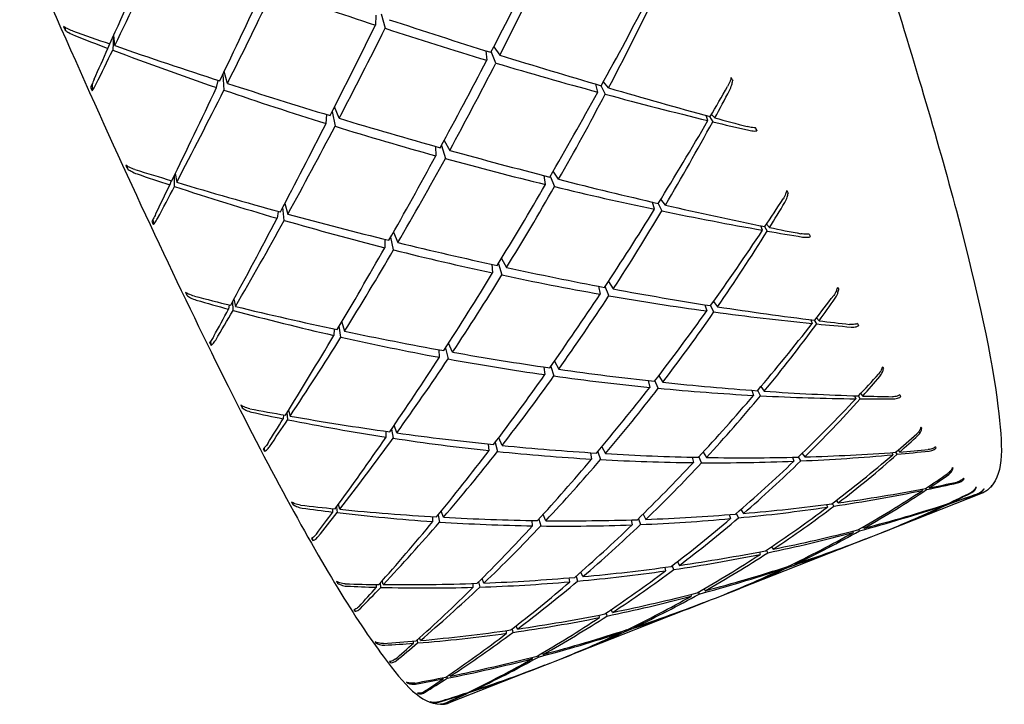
# Model space of a CAD drawing. Header units: inches. Extents: x 24 to 1128, y -94 to 748.
# Tile 93 of 256: x 381.553 to 382.482, y 190.605 to 191.251. Entities that reach past the tile are written whole.
import ezdxf

# ---------------------------------------------------------------- set-up
doc = ezdxf.new("R2010")
doc.units = ezdxf.units.IN
doc.header["$LTSCALE"] = 32
doc.header["$MEASUREMENT"] = 0
doc.layers.add('Visible (ANSI)', color=7, linetype='Continuous', lineweight=30)

msp = doc.modelspace()

# ---------------------------------------------------------------- linework, layer by layer
at = {"layer": 'Visible (ANSI)'}
for p, q in [((381.88927, 191.2549), (381.88887, 191.24554)), ((381.89419, 191.25631), (381.89794, 191.24256)), ((381.59587, 191.24359), (381.59619, 191.24082)), ((381.64191, 191.23557), (381.64106, 191.22199)), ((381.6431, 191.22622), (381.64213, 191.23609)), ((381.63661, 191.22367), (381.63828, 191.22789)), ((381.99296, 191.22143), (381.9939, 191.21241)), ((382.00248, 191.20984), (381.9982, 191.22064)), ((382.00058, 191.22523), (382.00628, 191.21727)), ((381.74505, 191.19917), (381.74603, 191.18424)), ((381.74924, 191.19063), (381.74629, 191.20178)), ((381.62155, 191.1899), (381.62174, 191.18354)), ((381.73908, 191.18663), (381.7407, 191.1934)), ((382.09862, 191.18237), (382.09681, 191.18987)), ((382.10878, 191.18636), (382.10395, 191.19207)), ((382.10156, 191.18848), (382.10567, 191.18045)), ((381.84815, 191.16426), (381.85077, 191.15018)), ((381.85469, 191.15766), (381.85024, 191.16839)), ((382.20904, 191.1581), (382.20592, 191.16134)), ((381.84232, 191.15279), (381.84313, 191.16116)), ((382.20255, 191.15554), (382.2008, 191.16035)), ((382.20393, 191.15949), (382.20706, 191.15445)), ((382.24748, 191.14873), (382.24877, 191.14593)), ((381.95379, 191.13689), (381.95899, 191.12746)), ((381.94557, 191.13121), (381.94588, 191.1223)), ((381.95116, 191.13204), (381.95483, 191.11983)), ((381.6545, 191.11275), (381.65491, 191.11015)), ((381.70014, 191.10552), (381.70146, 191.0974)), ((382.0617, 191.10015), (382.05655, 191.10777)), ((381.69608, 191.09902), (381.69497, 191.09485)), ((381.69936, 191.0934), (381.6993, 191.10379)), ((382.04932, 191.09528), (382.04801, 191.10364)), ((382.05378, 191.10297), (382.05776, 191.09323)), ((382.1522, 191.07186), (382.15037, 191.07862)), ((382.16237, 191.07585), (382.15805, 191.08131)), ((381.797, 191.06992), (381.79609, 191.0634)), ((381.80295, 191.0614), (381.80152, 191.07375)), ((381.80333, 191.07721), (381.80625, 191.06739)), ((382.15553, 191.07742), (382.15912, 191.07041)), ((381.67893, 191.06224), (381.67941, 191.05742)), ((381.90599, 191.05026), (381.91011, 191.04054)), ((382.25408, 191.05212), (382.25248, 191.05632)), ((382.25587, 191.05563), (382.2585, 191.05134)), ((382.26057, 191.05467), (382.25781, 191.05774)), ((381.89791, 191.04354), (381.89773, 191.03567)), ((381.90605, 191.03357), (381.90339, 191.04565)), ((382.0079, 191.02559), (382.01258, 191.01695)), ((381.99875, 191.01996), (381.99947, 191.01179)), ((382.00483, 191.02055), (382.00825, 191.00991)), ((382.10867, 191.0037), (382.11322, 190.99673)), ((382.0994, 190.99932), (382.10085, 190.99186)), ((382.10911, 190.99041), (382.10553, 190.99893)), ((381.71044, 190.99309), (381.71089, 190.99073)), ((381.7547, 190.97655), (381.75424, 190.98484)), ((381.75546, 190.98711), (381.75688, 190.98028)), ((382.20785, 190.98492), (382.21161, 190.97996)), ((381.75108, 190.98169), (381.75039, 190.97772)), ((382.19972, 190.98182), (382.20145, 190.97596)), ((382.20821, 190.97503), (382.2051, 190.98106)), ((382.29945, 190.96769), (382.30084, 190.96416)), ((382.30514, 190.96374), (382.30299, 190.96725)), ((382.30496, 190.96947), (382.30733, 190.96672)), ((381.8501, 190.95895), (381.84968, 190.95288)), ((381.8564, 190.95136), (381.85484, 190.9616)), ((381.85709, 190.96541), (381.85984, 190.95688)), ((381.73336, 190.94726), (381.73392, 190.94346)), ((381.94926, 190.93225), (381.94904, 190.93937)), ((381.95489, 190.94093), (381.9574, 190.93075)), ((381.96164, 190.93711), (381.95793, 190.94566)), ((382.04779, 190.92309), (382.04871, 190.9159)), ((382.05423, 190.92369), (382.05729, 190.91469)), ((382.05773, 190.92866), (382.06182, 190.92105)), ((382.15608, 190.91486), (382.15998, 190.90877)), ((382.14618, 190.91028), (382.14761, 190.9039)), ((382.15565, 190.90312), (382.15256, 190.91029)), ((382.24399, 190.90116), (382.24551, 190.89632)), ((382.25252, 190.90458), (382.25568, 190.90032)), ((382.25208, 190.89597), (382.24947, 190.90097)), ((382.34089, 190.89597), (382.34202, 190.89318)), ((382.34619, 190.89315), (382.34453, 190.89586)), ((382.34657, 190.89805), (382.34851, 190.89574)), ((381.76273, 190.88666), (381.76318, 190.8846)), ((381.80704, 190.88255), (381.8084, 190.87685)), ((381.80231, 190.87793), (381.80191, 190.8743)), ((381.80614, 190.87345), (381.80551, 190.88009)), ((381.90397, 190.86433), (381.90549, 190.85599)), ((381.90909, 190.86099), (381.90662, 190.8682)), ((381.89892, 190.85699), (381.89902, 190.8624)), ((382.00839, 190.84916), (382.00519, 190.85639)), ((381.7838, 190.84659), (381.78434, 190.84359)), ((381.99602, 190.84429), (381.99558, 190.85046)), ((382.00171, 190.85178), (382.00394, 190.84346)), ((382.10245, 190.84778), (382.10589, 190.84141)), ((382.09182, 190.84229), (382.09278, 190.83626)), ((382.09852, 190.84308), (382.10111, 190.83578)), ((382.18753, 190.83806), (382.18879, 190.83292)), ((382.19659, 190.83286), (382.19406, 190.83857)), ((382.19798, 190.84279), (382.20116, 190.83779)), ((382.28241, 190.83801), (382.28364, 190.8343)), ((382.29, 190.83457), (382.28794, 190.83843)), ((382.29132, 190.84169), (382.29381, 190.8383)), ((382.37608, 190.8424), (382.37693, 190.84039)), ((382.38096, 190.84076), (382.37971, 190.84277)), ((382.38196, 190.8447), (382.38342, 190.84294)), ((382.40883, 190.80749), (382.40805, 190.80872)), ((382.41053, 190.81035), (382.41145, 190.80924)), ((382.4613, 190.80418), (382.37113, 190.76872)), ((382.40444, 190.80789), (382.40496, 190.80669)), ((381.81046, 190.79529), (381.81087, 190.79357)), ((381.85214, 190.79107), (381.85278, 190.78585)), ((381.85516, 190.7889), (381.85393, 190.79353)), ((382.31431, 190.79347), (382.31518, 190.79096)), ((382.3213, 190.79187), (382.31988, 190.7945)), ((382.3236, 190.79734), (382.32534, 190.79496)), ((382.42547, 190.79305), (382.42564, 190.79266)), ((382.42935, 190.79389), (382.42909, 190.79429)), ((382.43181, 190.79559), (382.43213, 190.79521)), ((381.84867, 190.78634), (381.84886, 190.78953)), ((381.94299, 190.77735), (381.94289, 190.78194)), ((381.94802, 190.78348), (381.94936, 190.77692)), ((381.95315, 190.78135), (381.95105, 190.7872)), ((382.04958, 190.77818), (382.04696, 190.78396)), ((382.14131, 190.78436), (382.14402, 190.77939)), ((382.2227, 190.7839), (382.2237, 190.78013)), ((382.23123, 190.78083), (382.22934, 190.78498)), ((382.23369, 190.78874), (382.23607, 190.785)), ((382.0372, 190.77331), (382.03668, 190.77835)), ((382.04304, 190.77966), (382.04488, 190.7732)), ((382.13004, 190.77893), (382.13091, 190.77424)), ((382.13693, 190.78007), (382.13896, 190.77455)), ((382.34883, 190.77228), (382.34975, 190.77104)), ((381.82933, 190.76182), (381.82982, 190.75952)), ((382.33913, 190.76831), (382.33959, 190.76704)), ((382.34546, 190.76862), (382.34473, 190.76994)), ((382.36661, 190.76696), (382.36661, 190.76695)), ((382.35085, 190.76074), (382.22149, 190.70987)), ((382.2626, 190.75363), (382.2641, 190.75129)), ((382.25108, 190.74874), (382.25173, 190.74643)), ((382.25897, 190.74792), (382.2578, 190.75043)), ((382.16179, 190.73412), (382.16244, 190.7309)), ((382.16879, 190.73573), (382.1702, 190.73204)), ((382.17367, 190.73947), (382.17555, 190.73605)), ((382.27934, 190.7347), (382.27895, 190.73551)), ((382.28425, 190.73808), (382.28478, 190.73726)), ((382.07814, 190.72576), (382.07952, 190.72117)), ((382.08448, 190.72538), (382.08253, 190.72961)), ((382.27218, 190.73318), (382.27241, 190.7324)), ((381.85281, 190.72055), (381.85316, 190.7192)), ((381.88985, 190.71536), (381.88991, 190.71799)), ((381.89326, 190.71918), (381.89383, 190.71525)), ((381.89634, 190.71792), (381.89532, 190.72151)), ((381.98112, 190.71533), (381.98093, 190.71895)), ((381.9862, 190.72036), (381.98728, 190.71552)), ((381.99128, 190.71933), (381.98962, 190.72377)), ((382.07211, 190.72052), (382.07163, 190.72426)), ((382.18649, 190.70864), (382.18685, 190.70698)), ((382.19357, 190.71079), (382.19429, 190.70897)), ((382.19897, 190.7139), (382.19996, 190.71213)), ((382.21681, 190.70807), (382.21683, 190.70805)), ((382.19817, 190.7007), (382.06881, 190.64982)), ((382.20371, 190.7029), (382.20371, 190.70289)), ((381.86918, 190.69434), (381.86956, 190.6927)), ((382.10014, 190.68681), (382.0998, 190.68914)), ((382.10641, 190.69098), (382.10726, 190.68826)), ((382.11252, 190.69168), (382.11129, 190.69427)), ((382.02282, 190.67599), (382.02166, 190.67897)), ((382.1332, 190.67765), (382.13277, 190.67854)), ((382.01265, 190.67199), (382.01247, 190.6745)), ((382.01783, 190.67599), (382.01858, 190.67282)), ((382.12082, 190.67278), (382.12069, 190.67358)), ((382.12735, 190.6759), (382.12763, 190.67504)), ((381.88906, 190.6637), (381.88931, 190.66276)), ((381.92476, 190.66257), (381.92475, 190.66454)), ((381.92815, 190.66559), (381.9286, 190.66287)), ((381.93125, 190.66512), (381.93048, 190.66767)), ((382.04236, 190.6511), (382.04274, 190.64957)), ((382.04723, 190.65207), (382.04663, 190.65357)), ((381.90264, 190.64528), (381.90289, 190.64426)), ((382.04853, 190.64185), (381.95835, 190.60639)), ((382.03706, 190.64807), (382.03694, 190.64937)), ((382.06409, 190.64798), (382.06409, 190.64799)), ((381.95928, 190.63142), (381.9588, 190.63294)), ((381.91858, 190.62573), (381.91872, 190.62522)), ((381.95279, 190.62887), (381.95276, 190.6301)), ((381.95619, 190.63116), (381.95648, 190.62959)), ((381.92913, 190.61547), (381.92924, 190.61505)), ((381.97347, 190.61483), (381.97346, 190.61526)), ((381.9769, 190.61648), (381.97699, 190.61599)), ((381.97997, 190.61739), (381.9798, 190.61788)), ((381.94086, 190.60728), (381.94087, 190.60722))]:
    msp.add_line(p, q, dxfattribs=at)
for centre, major_axis, ratio, start_param, end_param in [((381.91805, 191.93372), (-0.7064, -1.62081), 0.016107, 1.127213, 1.189808), ((381.58666, 191.8034), (-0.66679, -1.58788), 0.167497, 1.269966, 1.330995), ((381.91805, 191.93372), (-0.64988, -1.56958), 0.219742, 1.191506, 1.251608), ((381.58666, 191.8034), (0.58495, 1.49358), 0.388671, 4.465033, 4.526061), ((381.91805, 191.93372), (-0.69087, -1.61045), 0.082297, 1.128437, 1.189465), ((381.58666, 191.8034), (-0.64363, -1.56252), 0.237924, 1.267536, 1.327638), ((381.91805, 191.93372), (-1.58765, 0.61393), 0.386532, 1.640884, 1.700986), ((381.91805, 191.93372), (-0.62386, -1.53956), 0.292344, 1.187174, 1.248202), ((381.58666, 191.8034), (0.54759, 1.45106), 0.470795, 4.456236, 4.518831), ((381.91805, 191.93372), (-0.6721, -1.59331), 0.149962, 1.128199, 1.188301), ((381.58666, 191.8034), (-1.62837, 0.66454), 0.232858, 1.859532, 1.919634), ((381.65225, 191.43783), (0.29274, -0.77123), 0.151318, 4.908303, 4.912899), ((381.58666, 191.8034), (-1.6142, 0.64493), 0.299842, 1.700263, 1.721896), ((381.91805, 191.93372), (-1.56003, 0.58307), 0.45855, 1.541615, 1.561766), ((381.58666, 191.8034), (-0.61657, -1.53095), 0.31137, 1.263739, 1.323535), ((381.91805, 191.93372), (-1.58765, 0.61393), 0.386532, 1.70664, 1.766435), ((381.58666, 191.8034), (-1.6142, 0.64493), 0.299842, 1.724751, 1.785779), ((381.91805, 191.93372), (-0.7064, -1.62081), 0.016107, 1.104207, 1.124358), ((381.58666, 191.8034), (-0.66679, -1.58788), 0.167497, 1.245478, 1.267111), ((381.91805, 191.93372), (-1.56003, 0.58307), 0.45855, 1.564621, 1.627216), ((381.58666, 191.8034), (-1.62837, 0.66454), 0.232858, 1.924982, 1.98601), ((381.91805, 191.93372), (-0.64988, -1.56958), 0.219742, 1.126363, 1.186158), ((381.58666, 191.8034), (0.58495, 1.49358), 0.388671, 4.399583, 4.459685), ((381.91805, 191.93372), (-1.58765, 0.61393), 0.386532, 1.771783, 1.831885), ((381.58666, 191.8034), (-1.6142, 0.64493), 0.299842, 1.790201, 1.850303), ((382.09241, 191.49643), (0.34093, -0.67762), 0.024909, 5.159071, 5.163666), ((381.56468, 191.63446), (-0.32861, 0.85161), 0.136527, 2.070706, 2.075306), ((381.91805, 191.93372), (-0.69087, -1.61045), 0.082297, 1.061421, 1.124016), ((381.58666, 191.8034), (-0.64363, -1.56252), 0.237924, 1.202086, 1.263114), ((381.91805, 191.93372), (-1.56003, 0.58307), 0.45855, 1.631638, 1.692666), ((381.91805, 191.93372), (-0.62386, -1.53956), 0.292344, 1.12265, 1.182752), ((381.58666, 191.8034), (0.54759, 1.45106), 0.470795, 4.390786, 4.451814), ((381.91805, 191.93372), (-1.58765, 0.61393), 0.386532, 1.836307, 1.897335), ((381.58666, 191.8034), (-1.62837, 0.66454), 0.232858, 1.990432, 2.053026), ((381.91805, 191.93372), (-0.59348, -1.50361), 0.368578, 1.180432, 1.202065), ((381.58666, 191.8034), (0.50201, 1.40447), 0.558849, 4.442157, 4.462308), ((381.91805, 191.93372), (-0.6721, -1.59331), 0.149962, 1.061823, 1.122851), ((381.58666, 191.8034), (-1.6142, 0.64493), 0.299842, 1.85565, 1.915446), ((381.91805, 191.93372), (-0.59348, -1.50361), 0.368578, 1.116549, 1.177577), ((381.58666, 191.8034), (0.50201, 1.40447), 0.558849, 4.376707, 4.439302), ((381.91805, 191.93372), (-1.58765, 0.61393), 0.386532, 1.90019, 1.921823), ((381.58666, 191.8034), (-1.62837, 0.66454), 0.232858, 2.055881, 2.076032), ((381.58666, 191.8034), (-0.61657, -1.53095), 0.31137, 1.198289, 1.258391), ((381.91805, 191.93372), (-1.56003, 0.58307), 0.45855, 1.698014, 1.758116), ((382.01344, 191.65928), (0.36175, -0.79593), 0.002745, 0.868561, 0.873157), ((381.58666, 191.8034), (-1.6142, 0.64493), 0.299842, 1.9211, 1.981202), ((381.91805, 191.93372), (-0.64988, -1.56958), 0.219742, 1.060606, 1.120708), ((381.58666, 191.8034), (0.58495, 1.49358), 0.388671, 4.334133, 4.393928), ((381.91805, 191.93372), (-1.56003, 0.58307), 0.45855, 1.76377, 1.823566), ((381.67725, 191.38635), (0.27442, -0.7412), 0.155934, 5.031304, 5.035902), ((381.58666, 191.8034), (-1.5938, 0.62086), 0.36865, 1.760299, 1.781933), ((381.91805, 191.93372), (-1.52746, 0.54499), 0.533929, 1.594926, 1.615077), ((381.58666, 191.8034), (-1.5938, 0.62086), 0.36865, 1.784788, 1.845816), ((381.58666, 191.8034), (-1.6142, 0.64493), 0.299842, 1.98655, 2.047578), ((381.91805, 191.93372), (-0.69087, -1.61045), 0.082297, 1.038415, 1.058566), ((381.58666, 191.8034), (-0.64363, -1.56252), 0.237924, 1.177598, 1.199231), ((381.91805, 191.93372), (-1.52746, 0.54499), 0.533929, 1.617932, 1.680527), ((381.91805, 191.93372), (-0.62386, -1.53956), 0.292344, 1.057507, 1.117302), ((381.58666, 191.8034), (0.54759, 1.45106), 0.470795, 4.325336, 4.385438), ((381.91805, 191.93372), (-1.56003, 0.58307), 0.45855, 1.828914, 1.889016), ((382.11308, 191.45926), (0.33304, -0.64411), 0.040372, 5.302726, 5.307325), ((381.91805, 191.93372), (-0.55775, -1.46232), 0.449374, 1.10711, 1.128744), ((381.58666, 191.8034), (0.44225, 1.35593), 0.65401, 4.352069, 4.37222), ((381.91805, 191.93372), (-0.59348, -1.50361), 0.368578, 1.052025, 1.112127), ((381.58666, 191.8034), (0.50201, 1.40447), 0.558849, 4.311257, 4.372285), ((381.91805, 191.93372), (-1.56003, 0.58307), 0.45855, 1.893437, 1.954465), ((381.58666, 191.8034), (-1.6142, 0.64493), 0.299842, 2.052, 2.114595), ((381.5932, 191.5682), (-0.32098, 0.83732), 0.13846, 2.168166, 2.172763), ((381.91805, 191.93372), (-0.6721, -1.59331), 0.149962, 0.994806, 1.057401), ((381.58666, 191.8034), (-0.61657, -1.53095), 0.31137, 1.13284, 1.193868), ((381.91805, 191.93372), (-1.52746, 0.54499), 0.533929, 1.684948, 1.745976), ((381.58666, 191.8034), (-1.5938, 0.62086), 0.36865, 1.850237, 1.910339), ((381.91805, 191.93372), (-0.55775, -1.46232), 0.449374, 1.043227, 1.104255), ((381.58666, 191.8034), (0.44225, 1.35593), 0.65401, 4.286619, 4.349214), ((381.91805, 191.93372), (-1.56003, 0.58307), 0.45855, 1.95732, 1.978954), ((381.58666, 191.8034), (-1.6142, 0.64493), 0.299842, 2.11745, 2.137601), ((381.58666, 191.8034), (-1.5938, 0.62086), 0.36865, 1.915687, 1.975483), ((382.0403, 191.60102), (0.3602, -0.76533), 0.003562, 5.517326, 5.521922), ((381.91805, 191.93372), (-0.64988, -1.56958), 0.219742, 0.99423, 1.055258), ((381.58666, 191.8034), (0.58495, 1.49358), 0.388671, 4.268683, 4.328785), ((381.91805, 191.93372), (-1.52746, 0.54499), 0.533929, 1.751324, 1.811426), ((381.58666, 191.8034), (-1.5938, 0.62086), 0.36865, 1.981137, 2.041239), ((381.91805, 191.93372), (-0.62386, -1.53956), 0.292344, 0.99175, 1.051852), ((381.58666, 191.8034), (0.54759, 1.45106), 0.470795, 4.259886, 4.319682), ((381.91805, 191.93372), (-1.52746, 0.54499), 0.533929, 1.817081, 1.876876), ((381.58666, 191.8034), (-1.5938, 0.62086), 0.36865, 2.046587, 2.107615), ((382.13075, 191.4308), (0.32477, -0.61608), 0.059146, 5.459396, 5.463994), ((381.70021, 191.34202), (0.25444, -0.71138), 0.15977, 5.166243, 5.170839), ((381.58666, 191.8034), (-1.56757, 0.59153), 0.439929, 1.818146, 1.83978), ((381.91805, 191.93372), (-1.49118, 0.49622), 0.61341, 1.641611, 1.661762), ((381.91805, 191.93372), (-0.59348, -1.50361), 0.368578, 0.986882, 1.046677), ((381.58666, 191.8034), (0.50201, 1.40447), 0.558849, 4.245807, 4.305909), ((381.91805, 191.93372), (-1.52746, 0.54499), 0.533929, 1.882224, 1.942326), ((381.91805, 191.93372), (-0.51462, -1.41663), 0.535807, 1.029249, 1.050883), ((381.58666, 191.8034), (0.34999, 1.31029), 0.756997, 4.235638, 4.255789), ((381.91805, 191.93372), (-0.6721, -1.59331), 0.149962, 0.9718, 0.991951), ((381.58666, 191.8034), (-0.61657, -1.53095), 0.31137, 1.108351, 1.129985), ((381.91805, 191.93372), (-1.49118, 0.49622), 0.61341, 1.664617, 1.727212), ((381.58666, 191.8034), (-1.56757, 0.59153), 0.439929, 1.842635, 1.903663), ((381.91805, 191.93372), (-0.55775, -1.46232), 0.449374, 0.978704, 1.038806), ((381.58666, 191.8034), (-1.5938, 0.62086), 0.36865, 2.112037, 2.174632), ((381.58666, 191.8034), (0.44225, 1.35593), 0.65401, 4.221169, 4.282197), ((381.91805, 191.93372), (-1.52746, 0.54499), 0.533929, 1.946748, 2.007776), ((381.58666, 191.8034), (-1.5938, 0.62086), 0.36865, 2.177487, 2.197638), ((381.58666, 191.8034), (-1.56757, 0.59153), 0.439929, 1.908084, 1.968186), ((381.91805, 191.93372), (-0.51462, -1.41663), 0.535807, 0.965366, 1.026394), ((381.58666, 191.8034), (0.34999, 1.31029), 0.756997, 4.170188, 4.232783), ((381.91805, 191.93372), (-1.52746, 0.54499), 0.533929, 2.010631, 2.032264), ((382.06563, 191.54857), (0.35619, -0.73138), 0.01217, 5.63252, 5.637116), ((381.91805, 191.93372), (-0.64988, -1.56958), 0.219742, 0.927214, 0.989808), ((381.58666, 191.8034), (0.58495, 1.49358), 0.388671, 4.203233, 4.264261), ((381.91805, 191.93372), (-1.49118, 0.49622), 0.61341, 1.731634, 1.792662), ((381.62129, 191.50453), (-0.30986, 0.81575), 0.141173, 2.269721, 2.27432), ((381.91805, 191.93372), (-0.62386, -1.53956), 0.292344, 0.925374, 0.986402), ((381.58666, 191.8034), (0.54759, 1.45106), 0.470795, 4.194436, 4.254538), ((381.91805, 191.93372), (-1.49118, 0.49622), 0.61341, 1.79801, 1.858112), ((381.58666, 191.8034), (-1.56757, 0.59153), 0.439929, 1.973534, 2.03333), ((381.58666, 191.8034), (-1.56757, 0.59153), 0.439929, 2.038984, 2.099086), ((382.14527, 191.41124), (0.31651, -0.59574), 0.080357, 5.62816, 5.632758), ((381.91805, 191.93372), (-0.59348, -1.50361), 0.368578, 0.921125, 0.981227), ((381.58666, 191.8034), (0.50201, 1.40447), 0.558849, 4.180357, 4.240153), ((381.91805, 191.93372), (-1.49118, 0.49622), 0.61341, 1.863766, 1.923561), ((381.91805, 191.93372), (-0.45943, -1.36828), 0.629053, 0.942684, 0.964317), ((381.58666, 191.8034), (0.13973, 1.27811), 0.864004, 4.021304, 4.041455), ((381.91805, 191.93372), (-0.55775, -1.46232), 0.449374, 0.91356, 0.973356), ((381.58666, 191.8034), (0.44225, 1.35593), 0.65401, 4.155719, 4.215821), ((381.91805, 191.93372), (-1.49118, 0.49622), 0.61341, 1.928909, 1.989011), ((381.58666, 191.8034), (-1.56757, 0.59153), 0.439929, 2.104434, 2.165462), ((381.91805, 191.93372), (-0.51462, -1.41663), 0.535807, 0.900843, 0.960945), ((381.58666, 191.8034), (0.34999, 1.31029), 0.756997, 4.104738, 4.165766), ((381.91805, 191.93372), (-1.49118, 0.49622), 0.61341, 1.993433, 2.054461), ((381.58666, 191.8034), (-1.56757, 0.59153), 0.439929, 2.169884, 2.232479), ((381.91805, 191.93372), (-0.45943, -1.36828), 0.629053, 0.878801, 0.939829), ((381.58666, 191.8034), (0.13973, 1.27811), 0.864004, 3.955854, 4.018449), ((381.91805, 191.93372), (-1.49118, 0.49622), 0.61341, 2.057316, 2.078949), ((381.58666, 191.8034), (-1.56757, 0.59153), 0.439929, 2.235334, 2.255485), ((382.08897, 191.50288), (0.35009, -0.69599), 0.023596, 5.757449, 5.762046), ((381.72071, 191.30503), (0.23357, -0.68329), 0.161478, 5.314236, 5.318833), ((381.58666, 191.8034), (-1.53616, 0.55551), 0.514382, 1.872618, 1.894251), ((381.91805, 191.93372), (-1.4536, 0.42861), 0.697606, 1.675172, 1.695323), ((381.91805, 191.93372), (-0.64988, -1.56958), 0.219742, 0.904208, 0.924359), ((381.58666, 191.8034), (0.58495, 1.49358), 0.388671, 4.178745, 4.200378), ((381.91805, 191.93372), (-1.4536, 0.42861), 0.697606, 1.698178, 1.760772), ((381.58666, 191.8034), (-1.53616, 0.55551), 0.514382, 1.897106, 1.958134), ((382.15657, 191.40051), (-0.30873, 0.58488), 0.102173, 2.664746, 2.669345), ((381.91805, 191.93372), (-0.62386, -1.53956), 0.292344, 0.858358, 0.920953), ((381.58666, 191.8034), (0.54759, 1.45106), 0.470795, 4.128987, 4.190015), ((381.91805, 191.93372), (-1.4536, 0.42861), 0.697606, 1.765194, 1.826222), ((381.58666, 191.8034), (-1.53616, 0.55551), 0.514382, 1.962556, 2.022658), ((381.91805, 191.93372), (-0.3788, -1.32114), 0.730069, 0.835826, 0.857459), ((381.58666, 191.8034), (-0.6108, 1.09267), 0.917299, 3.34045, 3.360601), ((381.64821, 191.44607), (0.29591, -0.78982), 0.144543, 5.519613, 5.524211), ((381.58666, 191.8034), (-1.53616, 0.55551), 0.514382, 2.028006, 2.087801), ((382.10984, 191.46491), (0.34245, -0.66163), 0.03829, 5.893815, 5.898411), ((381.91805, 191.93372), (-0.59348, -1.50361), 0.368578, 0.854749, 0.915778), ((381.58666, 191.8034), (0.50201, 1.40447), 0.558849, 4.114907, 4.175009), ((381.91805, 191.93372), (-1.4536, 0.42861), 0.697606, 1.83157, 1.891672), ((381.91805, 191.93372), (-0.55775, -1.46232), 0.449374, 0.847804, 0.907906), ((381.58666, 191.8034), (-1.53616, 0.55551), 0.514382, 2.093456, 2.153558), ((381.58666, 191.8034), (-1.53616, 0.55551), 0.514382, 2.158905, 2.219934), ((381.91805, 191.93372), (-1.4536, 0.42861), 0.697606, 2.026993, 2.088022), ((381.58666, 191.8034), (-1.53616, 0.55551), 0.514382, 2.224355, 2.28695), ((381.91805, 191.93372), (-0.3788, -1.32114), 0.730069, 0.771943, 0.832971), ((381.58666, 191.8034), (-0.6108, 1.09267), 0.917299, 3.275, 3.337595), ((381.91805, 191.93372), (-1.4536, 0.42861), 0.697606, 2.090877, 2.11251), ((381.58666, 191.8034), (-1.53616, 0.55551), 0.514382, 2.289805, 2.309956), ((381.58666, 191.8034), (0.44225, 1.35593), 0.65401, 4.090269, 4.150065), ((381.91805, 191.93372), (-1.4536, 0.42861), 0.697606, 1.897327, 1.957122), ((381.91805, 191.93372), (-0.51462, -1.41663), 0.535807, 0.835699, 0.895495), ((381.58666, 191.8034), (0.34999, 1.31029), 0.756997, 4.039288, 4.09939), ((381.91805, 191.93372), (-1.4536, 0.42861), 0.697606, 1.96247, 2.022572), ((381.91805, 191.93372), (-0.45943, -1.36828), 0.629053, 0.814277, 0.874379), ((381.58666, 191.8034), (0.13973, 1.27811), 0.864004, 3.890404, 3.951432), ((382.16413, 191.3995), (-0.30248, 0.58547), 0.122041, 2.848237, 2.852835), ((381.91805, 191.93372), (-0.21805, -1.28468), 0.837287, 0.662523, 0.684157), ((381.58666, 191.8034), (-1.04819, 0.78201), 0.830071, 2.858117, 2.878268), ((382.12804, 191.43498), (0.33361, -0.63053), 0.056421, 6.042666, 6.047263), ((381.58666, 191.8034), (1.50066, -0.50996), 0.592751, 5.414723, 5.477317), ((381.91805, 191.93372), (-1.41966, 0.31815), 0.786244, 2.092611, 2.114244), ((381.58666, 191.8034), (1.50066, -0.50996), 0.592751, 5.480172, 5.500323), ((382.16803, 191.40776), (-0.29822, 0.59701), 0.137633, 3.031084, 3.035681), ((382.16821, 191.42514), (-0.2965, 0.61815), 0.147723, 3.207525, 3.212122), ((381.91805, 191.93372), (-1.41966, 0.31815), 0.786244, 2.028728, 2.089756), ((381.91805, 191.93372), (-0.21805, -1.28468), 0.837287, 0.59864, 0.659668), ((381.58666, 191.8034), (-1.04819, 0.78201), 0.830071, 2.792667, 2.855262), ((381.91805, 191.93372), (0.36342, -1.19665), 0.919183, 0.137311, 0.158944), ((381.91805, 191.93372), (-1.39355, 0.0664), 0.873465, 1.987725, 2.009358), ((381.58666, 191.8034), (-1.1843, 0.70673), 0.723026, 2.692967, 2.713118), ((381.58666, 191.8034), (1.46308, -0.44844), 0.675711, 5.51809, 5.538241), ((382.14306, 191.41401), (0.32434, -0.6058), 0.077502, 6.204278, 6.208875), ((381.73842, 191.27641), (0.21327, -0.6598), 0.159532, 5.475818, 5.480416), ((381.58666, 191.8034), (1.50066, -0.50996), 0.592751, 5.062985, 5.084618), ((381.91805, 191.93372), (-1.41966, 0.31815), 0.786244, 1.676906, 1.697057), ((381.91805, 191.93372), (-1.41966, 0.31815), 0.786244, 1.964204, 2.024306), ((381.58666, 191.8034), (1.50066, -0.50996), 0.592751, 5.349273, 5.410301), ((381.91805, 191.93372), (-0.3788, -1.32114), 0.730069, 0.707419, 0.767521), ((381.58666, 191.8034), (-0.6108, 1.09267), 0.917299, 3.209551, 3.270579), ((381.91805, 191.93372), (-1.39355, 0.0664), 0.873465, 1.923841, 1.98487), ((381.58666, 191.8034), (1.46308, -0.44844), 0.675711, 5.45264, 5.515235), ((381.91805, 191.93372), (0.36342, -1.19665), 0.919183, 0.073428, 0.134456), ((381.58666, 191.8034), (-1.1843, 0.70673), 0.723026, 2.627517, 2.690112), ((381.91805, 191.93372), (-0.62386, -1.53956), 0.292344, 0.835352, 0.855503), ((381.58666, 191.8034), (0.54759, 1.45106), 0.470795, 4.104498, 4.126131), ((381.91805, 191.93372), (-1.41966, 0.31815), 0.786244, 1.699912, 1.762507), ((381.58666, 191.8034), (1.50066, -0.50996), 0.592751, 5.087473, 5.148502), ((381.58666, 191.8034), (1.50066, -0.50996), 0.592751, 5.152923, 5.213025), ((381.58666, 191.8034), (1.50066, -0.50996), 0.592751, 5.283823, 5.343925), ((381.58666, 191.8034), (0.13973, 1.27811), 0.864004, 3.824954, 3.885056), ((381.91805, 191.93372), (-0.59348, -1.50361), 0.368578, 0.787733, 0.850328), ((381.58666, 191.8034), (0.50201, 1.40447), 0.558849, 4.049458, 4.110486), ((381.91805, 191.93372), (-1.41966, 0.31815), 0.786244, 1.766928, 1.827957), ((381.91805, 191.93372), (-0.55775, -1.46232), 0.449374, 0.781428, 0.842456), ((381.58666, 191.8034), (0.44225, 1.35593), 0.65401, 4.02482, 4.084922), ((381.91805, 191.93372), (-1.41966, 0.31815), 0.786244, 1.833304, 1.893406), ((381.58666, 191.8034), (1.50066, -0.50996), 0.592751, 5.218373, 5.278168), ((381.91805, 191.93372), (-0.51462, -1.41663), 0.535807, 0.769943, 0.830045), ((381.58666, 191.8034), (0.34999, 1.31029), 0.756997, 3.973838, 4.033634), ((381.91805, 191.93372), (-1.41966, 0.31815), 0.786244, 1.899061, 1.958856), ((381.91805, 191.93372), (-0.45943, -1.36828), 0.629053, 0.749134, 0.808929), ((381.91805, 191.93372), (-1.39355, 0.0664), 0.873465, 1.859318, 1.91942), ((381.58666, 191.8034), (1.46308, -0.44844), 0.675711, 5.38719, 5.448218), ((381.91805, 191.93372), (-0.21805, -1.28468), 0.837287, 0.534117, 0.594219), ((381.91805, 191.93372), (-1.21381, -0.63299), 0.912081, 1.398964, 1.458801), ((381.58666, 191.8034), (-1.04819, 0.78201), 0.830071, 2.727218, 2.788246), ((381.58666, 191.8034), (1.42754, -0.35318), 0.763376, 5.400333, 5.461361), ((381.67347, 191.39391), (0.27948, -0.76108), 0.148157, 5.636696, 5.641294), ((381.91805, 191.93372), (-1.39355, 0.0664), 0.873465, 1.794175, 1.85397), ((381.58666, 191.8034), (1.46308, -0.44844), 0.675711, 5.32174, 5.381842), ((381.91805, 191.93372), (-0.3788, -1.32114), 0.730069, 0.642276, 0.702071), ((381.58666, 191.8034), (-0.6108, 1.09267), 0.917299, 3.144101, 3.204203), ((381.58666, 191.8034), (1.46308, -0.44844), 0.675711, 5.25629, 5.316086), ((381.58666, 191.8034), (1.42754, -0.35318), 0.763376, 5.334883, 5.394985), ((381.58666, 191.8034), (-1.04819, 0.78201), 0.830071, 2.661768, 2.72187), ((381.58666, 191.8034), (1.46308, -0.44844), 0.675711, 5.19084, 5.250942), ((381.91805, 191.93372), (-1.39355, 0.0664), 0.873465, 1.728418, 1.78852), ((381.91805, 191.93372), (-0.45943, -1.36828), 0.629053, 0.683377, 0.743479), ((381.58666, 191.8034), (0.13973, 1.27811), 0.864004, 3.759504, 3.8193), ((381.91805, 191.93372), (-1.21381, -0.63299), 0.912081, 1.33382, 1.393616), ((381.91805, 191.93372), (-0.21805, -1.28468), 0.837287, 0.468973, 0.528769), ((381.75292, 191.25712), (0.19529, -0.64358), 0.152352, 5.649635, 5.654232), ((381.58666, 191.8034), (1.46308, -0.44844), 0.675711, 5.100902, 5.122536), ((381.91805, 191.93372), (-1.39355, 0.0664), 0.873465, 1.57202, 1.592171), ((381.58666, 191.8034), (1.46308, -0.44844), 0.675711, 5.125391, 5.186419), ((381.58666, 191.8034), (0.44225, 1.35593), 0.65401, 3.95937, 4.020398), ((381.91805, 191.93372), (-1.39355, 0.0664), 0.873465, 1.662042, 1.72307), ((381.91805, 191.93372), (-0.51462, -1.41663), 0.535807, 0.703567, 0.764595), ((381.58666, 191.8034), (0.34999, 1.31029), 0.756997, 3.908388, 3.96849), ((381.91805, 191.93372), (-0.59348, -1.50361), 0.368578, 0.764727, 0.784878), ((381.58666, 191.8034), (0.50201, 1.40447), 0.558849, 4.024969, 4.046603), ((381.91805, 191.93372), (-1.39355, 0.0664), 0.873465, 1.595026, 1.65762), ((381.91805, 191.93372), (-0.55775, -1.46232), 0.449374, 0.714411, 0.777006), ((381.91805, 191.93372), (-1.21381, -0.63299), 0.912081, 1.268064, 1.328166), ((381.58666, 191.8034), (1.42754, -0.35318), 0.763376, 5.269433, 5.329228), ((381.91805, 191.93372), (-0.3788, -1.32114), 0.730069, 0.576519, 0.636621), ((381.58666, 191.8034), (-0.6108, 1.09267), 0.917299, 3.078651, 3.138446), ((381.91805, 191.93372), (0.90551, 1.08528), 0.846676, 4.082842, 4.142944), ((381.58666, 191.8034), (1.4006, -0.1578), 0.852463, 5.207069, 5.266864), ((381.69679, 191.34825), (0.26093, -0.73064), 0.151381, 5.764288, 5.768886), ((381.58666, 191.8034), (1.42754, -0.35318), 0.763376, 5.203983, 5.264085), ((381.58666, 191.8034), (0.13973, 1.27811), 0.864004, 3.694054, 3.754156), ((381.91805, 191.93372), (-1.21381, -0.63299), 0.912081, 1.201688, 1.262716), ((381.91805, 191.93372), (-0.45943, -1.36828), 0.629053, 0.617001, 0.67803), ((381.91805, 191.93372), (-1.21381, -0.63299), 0.912081, 1.134671, 1.197266), ((381.58666, 191.8034), (1.42754, -0.35318), 0.763376, 5.138533, 5.199561), ((381.91805, 191.93372), (-0.51462, -1.41663), 0.535807, 0.63655, 0.699145), ((381.58666, 191.8034), (0.34999, 1.31029), 0.756997, 3.842939, 3.903967), ((381.91805, 191.93372), (0.90551, 1.08528), 0.846676, 4.016466, 4.077494), ((381.58666, 191.8034), (1.4006, -0.1578), 0.852463, 5.141619, 5.201721), ((381.91805, 191.93372), (-0.3788, -1.32114), 0.730069, 0.510143, 0.571171), ((381.58666, 191.8034), (-0.6108, 1.09267), 0.917299, 3.013201, 3.073303), ((381.76413, 191.24652), (0.18125, -0.63534), 0.139157, 5.831345, 5.835942), ((381.58666, 191.8034), (1.42754, -0.35318), 0.763376, 5.114045, 5.135678), ((381.91805, 191.93372), (-1.21381, -0.63299), 0.912081, 1.111665, 1.131816), ((381.91805, 191.93372), (-0.55775, -1.46232), 0.449374, 0.691405, 0.711556), ((381.58666, 191.8034), (0.44225, 1.35593), 0.65401, 3.934882, 3.956515), ((381.58666, 191.8034), (1.4006, -0.1578), 0.852463, 5.076169, 5.137197), ((381.71778, 191.30993), (0.24107, -0.70068), 0.153246, 5.904223, 5.908822), ((381.91805, 191.93372), (0.90551, 1.08528), 0.846676, 3.94945, 4.012044), ((381.91805, 191.93372), (-0.45943, -1.36828), 0.629053, 0.549985, 0.61258), ((381.91805, 191.93372), (0.80052, 1.23851), 0.757354, 3.895895, 3.958071), ((381.58666, 191.8034), (0.13973, 1.27811), 0.864004, 3.628604, 3.689633), ((381.58666, 191.8034), (-1.30189, -0.42048), 0.913317, 1.577932, 1.63896), ((381.77183, 191.24504), (0.17278, -0.63629), 0.120582, 6.015568, 6.020166), ((381.58666, 191.8034), (1.4006, -0.1578), 0.852463, 5.051681, 5.073314), ((381.91805, 191.93372), (0.90551, 1.08528), 0.846676, 3.926444, 3.946595), ((381.91805, 191.93372), (-0.51462, -1.41663), 0.535807, 0.613544, 0.633695), ((381.58666, 191.8034), (0.34999, 1.31029), 0.756997, 3.81845, 3.840084), ((381.73582, 191.2805), (0.22131, -0.67445), 0.152332, 6.057762, 6.06236), ((381.58666, 191.8034), (-1.30189, -0.42048), 0.913317, 1.553444, 1.575077), ((381.91805, 191.93372), (0.80052, 1.23851), 0.757354, 3.872889, 3.89304), ((381.91805, 191.93372), (-0.45943, -1.36828), 0.629053, 0.526979, 0.54713), ((381.58666, 191.8034), (0.13973, 1.27811), 0.864004, 3.604116, 3.625749), ((381.77568, 191.25361), (0.17101, -0.64719), 0.098606, 6.196435, 6.201031)]:
    msp.add_ellipse(centre, major_axis=major_axis, ratio=ratio, start_param=start_param, end_param=end_param, dxfattribs=at)
for points, knots in [([(381.03542, 192.9272), (381.02584, 192.91616), (381.02523, 192.90011), (381.02829, 192.83825), (381.03934, 192.7793), (381.07715, 192.62894), (381.10304, 192.53973), (381.16708, 192.33833), (381.20517, 192.2263), (381.28976, 191.9905), (381.33622, 191.8668), (381.43286, 191.62015), (381.48301, 191.49725), (381.58194, 191.26464), (381.6307, 191.15497), (381.72194, 190.95987), (381.7644, 190.8745), (381.8389, 190.73644), (381.8708, 190.68397), (381.91709, 190.62262), (381.93136, 190.60561), (381.95033, 190.60503)], [4.09893, 4.09893, 4.09893, 4.09893, 4.305817, 4.305817, 4.646681, 4.646681, 4.968729, 4.968729, 5.289332, 5.289332, 5.609624, 5.609624, 5.929847, 5.929847, 6.250127, 6.250127, 6.570681, 6.570681, 6.89245, 6.89245, 7.157761, 7.157761, 7.157761, 7.157761]), ([(382.36758, 191.30459), (382.39557, 191.21684), (382.41896, 191.13775), (382.45747, 190.99247), (382.47077, 190.93028), (382.48056, 190.84854), (382.48208, 190.82466), (382.46929, 190.80992)], [4.4493922, 4.4493922, 4.4493922, 4.4493922, 4.7281081, 4.7281081, 5.0497335, 5.0497335, 5.3258482, 5.3258482, 5.3258482, 5.3258482]), ([(381.6033, 191.24018), (381.60168, 191.24076), (381.59973, 191.24158), (381.59705, 191.24291), (381.59584, 191.24359), (381.59476, 191.24426)], [-0.18264207, -0.18264207, -0.18264207, -0.18264207, -0.16913179, -0.16913179, -0.1598587, -0.1598587, -0.1598587, -0.1598587]), ([(381.59619, 191.24082), (381.59731, 191.23997), (381.59854, 191.23914), (381.60137, 191.23744), (381.60349, 191.23639), (381.60528, 191.23569)], [-0.02514531, -0.02514531, -0.02514531, -0.02514531, -0.01515687, -0.01515687, 0, 0, 0, 0]), ([(381.6236, 191.19445), (381.62286, 191.19278), (381.62202, 191.19094), (381.62097, 191.18864), (381.62054, 191.18769), (381.62015, 191.18687)], [0, 0, 0, 0, 0.01515687, 0.01515687, 0.02514531, 0.02514531, 0.02514531, 0.02514531]), ([(381.62174, 191.18354), (381.62217, 191.18412), (381.62264, 191.18481), (381.62384, 191.18674), (381.62478, 191.18847), (381.62556, 191.19007)], [0.15981607, 0.15981607, 0.15981607, 0.15981607, 0.16794668, 0.16794668, 0.1826344, 0.1826344, 0.1826344, 0.1826344]), ([(382.22446, 191.19606), (382.22416, 191.19494), (382.2238, 191.19382), (382.2228, 191.1911), (382.22191, 191.18917), (382.22109, 191.18773)], [0.15981607, 0.15981607, 0.15981607, 0.15981607, 0.16794668, 0.16794668, 0.1826344, 0.1826344, 0.1826344, 0.1826344]), ([(382.22289, 191.18399), (382.22368, 191.18549), (382.22447, 191.18749), (382.22534, 191.19049), (382.22566, 191.1919), (382.22591, 191.19327)], [0, 0, 0, 0, 0.01515687, 0.01515687, 0.02514531, 0.02514531, 0.02514531, 0.02514531]), ([(382.2475, 191.14873), (382.2466, 191.14873), (382.24556, 191.14879), (382.24308, 191.1491), (382.24113, 191.14949), (382.2394, 191.14995)], [0.16538083, 0.16538083, 0.16538083, 0.16538083, 0.17536928, 0.17536928, 0.19052615, 0.19052615, 0.19052615, 0.19052615]), ([(382.24115, 191.14636), (382.24286, 191.14596), (382.24481, 191.14571), (382.24713, 191.14571), (382.248, 191.14578), (382.24877, 191.14593)], [0, 0, 0, 0, 0.01468772, 0.01468772, 0.02281833, 0.02281833, 0.02281833, 0.02281833]), ([(381.6621, 191.10941), (381.66035, 191.10995), (381.65824, 191.1108), (381.65557, 191.11213), (381.65452, 191.11272), (381.65355, 191.11333)], [0, 0, 0, 0, 0.01468772, 0.01468772, 0.02281833, 0.02281833, 0.02281833, 0.02281833]), ([(381.65491, 191.11015), (381.65605, 191.10931), (381.65728, 191.10849), (381.66012, 191.10685), (381.66223, 191.10587), (381.66401, 191.10526)], [0.16538083, 0.16538083, 0.16538083, 0.16538083, 0.17536928, 0.17536928, 0.19052615, 0.19052615, 0.19052615, 0.19052615]), ([(382.27685, 191.08956), (382.27656, 191.08846), (382.2762, 191.08736), (382.27519, 191.08474), (382.27427, 191.08292), (382.27342, 191.0816)], [0.15981607, 0.15981607, 0.15981607, 0.15981607, 0.16794668, 0.16794668, 0.1826344, 0.1826344, 0.1826344, 0.1826344]), ([(382.27507, 191.07834), (382.2759, 191.0797), (382.27672, 191.08159), (382.27762, 191.08444), (382.27795, 191.0858), (382.27819, 191.08713)], [0, 0, 0, 0, 0.01515687, 0.01515687, 0.02514531, 0.02514531, 0.02514531, 0.02514531]), ([(381.68157, 191.06729), (381.6808, 191.06572), (381.67993, 191.06403), (381.67879, 191.06199), (381.67832, 191.06117), (381.67789, 191.06049)], [0, 0, 0, 0, 0.01515687, 0.01515687, 0.02514531, 0.02514531, 0.02514531, 0.02514531]), ([(381.67941, 191.05742), (381.67988, 191.0579), (381.68039, 191.05848), (381.68166, 191.06018), (381.68264, 191.06177), (381.68344, 191.06327)], [0.15983274, 0.15983274, 0.15983274, 0.15983274, 0.16796335, 0.16796335, 0.18265107, 0.18265107, 0.18265107, 0.18265107]), ([(382.29804, 191.04848), (382.29719, 191.04834), (382.2962, 191.04826), (382.29383, 191.04827), (382.29194, 191.04846), (382.29025, 191.04879)], [-0.02514531, -0.02514531, -0.02514531, -0.02514531, -0.01515687, -0.01515687, 0, 0, 0, 0]), ([(382.29185, 191.0457), (382.29339, 191.04545), (382.29514, 191.04536), (382.2974, 191.04556), (382.29838, 191.04577), (382.29919, 191.04606)], [-0.18264207, -0.18264207, -0.18264207, -0.18264207, -0.16913179, -0.16913179, -0.1598587, -0.1598587, -0.1598587, -0.1598587]), ([(382.32468, 190.99812), (382.32438, 190.99705), (382.32402, 190.99599), (382.32298, 190.9935), (382.32202, 190.99182), (382.32113, 190.99063)], [0.15981607, 0.15981607, 0.15981607, 0.15981607, 0.16794668, 0.16794668, 0.1826344, 0.1826344, 0.1826344, 0.1826344]), ([(382.32262, 190.9879), (382.32349, 190.98912), (382.32435, 190.99085), (382.32529, 190.99354), (382.32563, 190.99482), (382.32589, 190.9961)], [0, 0, 0, 0, 0.01515687, 0.01515687, 0.02514531, 0.02514531, 0.02514531, 0.02514531]), ([(381.71814, 190.98994), (381.71642, 190.99038), (381.71433, 190.99114), (381.71165, 190.99241), (381.7106, 190.99298), (381.70961, 190.99359)], [0, 0, 0, 0, 0.01468772, 0.01468772, 0.02281833, 0.02281833, 0.02281833, 0.02281833]), ([(381.71089, 190.99073), (381.71204, 190.9899), (381.71328, 190.98911), (381.7161, 190.98757), (381.71819, 190.9867), (381.71994, 190.9862)], [0.16523065, 0.16523065, 0.16523065, 0.16523065, 0.1752191, 0.1752191, 0.19037596, 0.19037596, 0.19037596, 0.19037596]), ([(382.34365, 190.96401), (382.34285, 190.96371), (382.34192, 190.96349), (382.33966, 190.96319), (382.33784, 190.96318), (382.33619, 190.96336)], [0.16523065, 0.16523065, 0.16523065, 0.16523065, 0.1752191, 0.1752191, 0.19037596, 0.19037596, 0.19037596, 0.19037596]), ([(382.33762, 190.96082), (382.33925, 190.96068), (382.34107, 190.96079), (382.3432, 190.96132), (382.34398, 190.96162), (382.34467, 190.96199)], [0, 0, 0, 0, 0.01468772, 0.01468772, 0.02281833, 0.02281833, 0.02281833, 0.02281833]), ([(381.73645, 190.95215), (381.73565, 190.9507), (381.73472, 190.94918), (381.73349, 190.94742), (381.73297, 190.94674), (381.73249, 190.94619)], [0, 0, 0, 0, 0.01515687, 0.01515687, 0.02514531, 0.02514531, 0.02514531, 0.02514531]), ([(381.73392, 190.94346), (381.73444, 190.94382), (381.73498, 190.9443), (381.73634, 190.94575), (381.73737, 190.94717), (381.7382, 190.94857)], [0.15981607, 0.15981607, 0.15981607, 0.15981607, 0.16794668, 0.16794668, 0.1826344, 0.1826344, 0.1826344, 0.1826344]), ([(382.36711, 190.9233), (382.36681, 190.92228), (382.36643, 190.92128), (382.36535, 190.91895), (382.36435, 190.91742), (382.36341, 190.91637)], [0.15982427, 0.15982427, 0.15982427, 0.15982427, 0.16795488, 0.16795488, 0.18264261, 0.18264261, 0.18264261, 0.18264261]), ([(382.36471, 190.91421), (382.36563, 190.91529), (382.36655, 190.91685), (382.36754, 190.91932), (382.36791, 190.92052), (382.36817, 190.92173)], [0, 0, 0, 0, 0.01515687, 0.01515687, 0.02514531, 0.02514531, 0.02514531, 0.02514531]), ([(382.38354, 190.89674), (382.3828, 190.8963), (382.38193, 190.89592), (382.37979, 190.8953), (382.37805, 190.89508), (382.37646, 190.89511)], [0.16538083, 0.16538083, 0.16538083, 0.16538083, 0.17536928, 0.17536928, 0.19052615, 0.19052615, 0.19052615, 0.19052615]), ([(382.37768, 190.89315), (382.37926, 190.89317), (382.38101, 190.89348), (382.38303, 190.89428), (382.38377, 190.89469), (382.38441, 190.89517)], [0, 0, 0, 0, 0.01468772, 0.01468772, 0.02281833, 0.02281833, 0.02281833, 0.02281833]), ([(381.77047, 190.88381), (381.76878, 190.88413), (381.76671, 190.88478), (381.76405, 190.88595), (381.763, 190.8865), (381.76201, 190.88709)], [0, 0, 0, 0, 0.01468772, 0.01468772, 0.02281833, 0.02281833, 0.02281833, 0.02281833]), ([(381.76318, 190.8846), (381.76432, 190.88381), (381.76555, 190.88307), (381.76836, 190.88167), (381.77042, 190.88092), (381.77213, 190.88055)], [0.16538083, 0.16538083, 0.16538083, 0.16538083, 0.17536928, 0.17536928, 0.19052615, 0.19052615, 0.19052615, 0.19052615]), ([(382.40343, 190.86639), (382.40312, 190.86543), (382.40272, 190.86449), (382.40159, 190.86235), (382.40054, 190.86099), (382.39954, 190.8601)], [0.15981607, 0.15981607, 0.15981607, 0.15981607, 0.16794668, 0.16794668, 0.1826344, 0.1826344, 0.1826344, 0.1826344]), ([(382.40062, 190.85855), (382.4016, 190.85946), (382.40258, 190.86084), (382.40365, 190.86308), (382.40404, 190.86418), (382.40433, 190.8653)], [0, 0, 0, 0, 0.01515687, 0.01515687, 0.02514531, 0.02514531, 0.02514531, 0.02514531]), ([(381.7873, 190.851), (381.78652, 190.84977), (381.7856, 190.84853), (381.78426, 190.84701), (381.7836, 190.84638), (381.78303, 190.84595)], [-0.19037375, -0.19037375, -0.19037375, -0.19037375, -0.17633153, -0.17633153, -0.16525001, -0.16525001, -0.16525001, -0.16525001]), ([(381.78434, 190.84359), (381.78497, 190.84386), (381.78565, 190.84431), (381.7871, 190.84557), (381.78811, 190.84674), (381.7889, 190.84791)], [-0.02278337, -0.02278337, -0.02278337, -0.02278337, -0.01351028, -0.01351028, 0, 0, 0, 0]), ([(382.41704, 190.84783), (382.41636, 190.84725), (382.41555, 190.84672), (382.41354, 190.84578), (382.41188, 190.84534), (382.41034, 190.8452)], [0.16538083, 0.16538083, 0.16538083, 0.16538083, 0.17536928, 0.17536928, 0.19052615, 0.19052615, 0.19052615, 0.19052615]), ([(382.41135, 190.84387), (382.41287, 190.84404), (382.41455, 190.84455), (382.41645, 190.84563), (382.41715, 190.84615), (382.41774, 190.84673)], [0, 0, 0, 0, 0.01468772, 0.01468772, 0.02281833, 0.02281833, 0.02281833, 0.02281833]), ([(382.43302, 190.82837), (382.43268, 190.82747), (382.43227, 190.82661), (382.43107, 190.82468), (382.42995, 190.8235), (382.4289, 190.82277)], [0.15981607, 0.15981607, 0.15981607, 0.15981607, 0.16794668, 0.16794668, 0.1826344, 0.1826344, 0.1826344, 0.1826344]), ([(382.42975, 190.82187), (382.43079, 190.8226), (382.43184, 190.82378), (382.43299, 190.82575), (382.43342, 190.82674), (382.43373, 190.82776)], [0, 0, 0, 0, 0.01515687, 0.01515687, 0.02514531, 0.02514531, 0.02514531, 0.02514531]), ([(382.44357, 190.81812), (382.44295, 190.8174), (382.4422, 190.81673), (382.44032, 190.81547), (382.43874, 190.81481), (382.43727, 190.8145)], [0.16538083, 0.16538083, 0.16538083, 0.16538083, 0.17536928, 0.17536928, 0.19052615, 0.19052615, 0.19052615, 0.19052615]), ([(382.43804, 190.81382), (382.4395, 190.81415), (382.4411, 190.81486), (382.4429, 190.8162), (382.44354, 190.81683), (382.44409, 190.81752)], [0, 0, 0, 0, 0.01468772, 0.01468772, 0.02281833, 0.02281833, 0.02281833, 0.02281833]), ([(382.45536, 190.80987), (382.455, 190.80905), (382.45456, 190.80828), (382.45329, 190.80659), (382.4521, 190.8056), (382.45099, 190.80503)], [0.15981607, 0.15981607, 0.15981607, 0.15981607, 0.16794668, 0.16794668, 0.1826344, 0.1826344, 0.1826344, 0.1826344]), ([(382.45159, 190.80478), (382.4527, 190.80534), (382.45382, 190.80631), (382.45507, 190.808), (382.45553, 190.80886), (382.45589, 190.80976)], [0, 0, 0, 0, 0.01515687, 0.01515687, 0.02514531, 0.02514531, 0.02514531, 0.02514531]), ([(382.46878, 190.80935), (382.46838, 190.80892), (382.46796, 190.80849), (382.46707, 190.80768), (382.4666, 190.80729), (382.46564, 190.80654), (382.46514, 190.80619), (382.46409, 190.80553), (382.46356, 190.80522), (382.46245, 190.80466), (382.46188, 190.80441), (382.4613, 190.80418)], [5.32941674, 5.32941674, 5.32941674, 5.32941674, 5.33779175, 5.33779175, 5.34616675, 5.34616675, 5.35454176, 5.35454176, 5.36291676, 5.36291676, 5.37129177, 5.37129177, 5.37129177, 5.37129177]), ([(382.46268, 190.80811), (382.46212, 190.80726), (382.46143, 190.80646), (382.45967, 190.80489), (382.45819, 190.80401), (382.45678, 190.80352)], [0.16538083, 0.16538083, 0.16538083, 0.16538083, 0.17536928, 0.17536928, 0.19052615, 0.19052615, 0.19052615, 0.19052615]), ([(382.4573, 190.8035), (382.4587, 190.804), (382.46021, 190.80491), (382.4619, 190.8065), (382.46251, 190.80723), (382.46301, 190.80801)], [0, 0, 0, 0, 0.01468772, 0.01468772, 0.02281833, 0.02281833, 0.02281833, 0.02281833]), ([(381.81818, 190.79284), (381.81653, 190.79303), (381.8145, 190.79354), (381.81187, 190.79458), (381.81082, 190.79509), (381.80983, 190.79565)], [0, 0, 0, 0, 0.01468772, 0.01468772, 0.02281833, 0.02281833, 0.02281833, 0.02281833]), ([(381.81087, 190.79357), (381.81201, 190.79283), (381.81323, 190.79216), (381.81599, 190.79093), (381.81801, 190.79033), (381.81967, 190.7901)], [0.16538083, 0.16538083, 0.16538083, 0.16538083, 0.17536928, 0.17536928, 0.19052615, 0.19052615, 0.19052615, 0.19052615]), ([(381.83325, 190.76557), (381.83236, 190.76439), (381.8313, 190.76327), (381.82985, 190.76211), (381.82922, 190.76172), (381.82863, 190.76147)], [0, 0, 0, 0, 0.01515687, 0.01515687, 0.02514531, 0.02514531, 0.02514531, 0.02514531]), ([(381.82982, 190.75952), (381.83042, 190.75966), (381.83105, 190.75991), (381.8326, 190.76083), (381.83376, 190.76189), (381.83467, 190.76302)], [0.15982454, 0.15982454, 0.15982454, 0.15982454, 0.16795515, 0.16795515, 0.18264287, 0.18264287, 0.18264287, 0.18264287]), ([(381.86046, 190.71858), (381.85887, 190.71863), (381.85688, 190.71898), (381.85428, 190.71987), (381.85325, 190.72032), (381.85226, 190.72083)], [0, 0, 0, 0, 0.01468772, 0.01468772, 0.02281833, 0.02281833, 0.02281833, 0.02281833]), ([(381.85316, 190.7192), (381.85428, 190.71853), (381.85548, 190.71795), (381.85818, 190.71693), (381.86015, 190.7165), (381.86176, 190.71642)], [0.16538662, 0.16538662, 0.16538662, 0.16538662, 0.17537506, 0.17537506, 0.19053193, 0.19053193, 0.19053193, 0.19053193]), ([(381.87351, 190.69732), (381.87257, 190.69629), (381.87143, 190.69538), (381.86986, 190.69455), (381.86917, 190.69431), (381.86852, 190.6942)], [0, 0, 0, 0, 0.01515687, 0.01515687, 0.02514531, 0.02514531, 0.02514531, 0.02514531]), ([(381.86956, 190.6927), (381.87021, 190.69273), (381.87088, 190.69287), (381.87254, 190.69351), (381.87377, 190.69438), (381.87473, 190.69536)], [0.15981607, 0.15981607, 0.15981607, 0.15981607, 0.16794668, 0.16794668, 0.1826344, 0.1826344, 0.1826344, 0.1826344]), ([(381.89659, 190.66231), (381.89505, 190.6622), (381.89312, 190.66239), (381.89057, 190.66308), (381.88956, 190.66346), (381.88859, 190.66392)], [0, 0, 0, 0, 0.01468772, 0.01468772, 0.02281833, 0.02281833, 0.02281833, 0.02281833]), ([(381.88931, 190.66276), (381.89041, 190.66218), (381.89158, 190.6617), (381.89422, 190.66092), (381.89612, 190.66067), (381.89768, 190.66076)], [0.16538083, 0.16538083, 0.16538083, 0.16538083, 0.17536928, 0.17536928, 0.19052615, 0.19052615, 0.19052615, 0.19052615]), ([(381.90739, 190.64741), (381.90639, 190.64656), (381.90517, 190.64586), (381.90348, 190.64535), (381.90273, 190.64526), (381.90202, 190.64529)], [0, 0, 0, 0, 0.01515687, 0.01515687, 0.02514531, 0.02514531, 0.02514531, 0.02514531]), ([(381.90289, 190.64426), (381.90359, 190.64419), (381.9043, 190.64422), (381.90607, 190.64459), (381.90738, 190.64525), (381.9084, 190.64608)], [0.15981607, 0.15981607, 0.15981607, 0.15981607, 0.16794668, 0.16794668, 0.1826344, 0.1826344, 0.1826344, 0.1826344]), ([(381.92595, 190.62498), (381.92447, 190.62471), (381.9226, 190.62472), (381.92012, 190.6252), (381.91912, 190.62551), (381.91817, 190.62589)], [0, 0, 0, 0, 0.01468772, 0.01468772, 0.02281833, 0.02281833, 0.02281833, 0.02281833]), ([(381.91872, 190.62522), (381.91979, 190.62475), (381.92092, 190.62438), (381.92347, 190.62386), (381.92531, 190.62382), (381.9268, 190.62408)], [0.16538083, 0.16538083, 0.16538083, 0.16538083, 0.17536928, 0.17536928, 0.19052615, 0.19052615, 0.19052615, 0.19052615]), ([(381.93432, 190.61671), (381.93326, 190.61603), (381.93195, 190.61555), (381.93013, 190.61535), (381.92932, 190.61541), (381.92856, 190.61558)], [0, 0, 0, 0, 0.01515687, 0.01515687, 0.02514531, 0.02514531, 0.02514531, 0.02514531]), ([(381.92924, 190.61505), (381.92998, 190.61487), (381.93075, 190.61479), (381.93262, 190.6149), (381.93401, 190.61536), (381.93509, 190.61603)], [0.15983274, 0.15983274, 0.15983274, 0.15983274, 0.16796335, 0.16796335, 0.18265107, 0.18265107, 0.18265107, 0.18265107]), ([(381.94804, 190.60724), (381.94662, 190.60681), (381.94482, 190.60662), (381.94241, 190.60687), (381.94145, 190.60709), (381.94052, 190.6074)], [0, 0, 0, 0, 0.01468772, 0.01468772, 0.02281833, 0.02281833, 0.02281833, 0.02281833]), ([(381.94087, 190.60722), (381.9419, 190.60687), (381.943, 190.60662), (381.94545, 190.60639), (381.94721, 190.60656), (381.94864, 190.60699)], [0.16538083, 0.16538083, 0.16538083, 0.16538083, 0.17536928, 0.17536928, 0.19052615, 0.19052615, 0.19052615, 0.19052615]), ([(381.95111, 190.60502), (381.9516, 190.60502), (381.95208, 190.60504), (381.95306, 190.60511), (381.95355, 190.60517), (381.95452, 190.60531), (381.95501, 190.6054), (381.95598, 190.60562), (381.95646, 190.60575), (381.95742, 190.60604), (381.95789, 190.6062), (381.95835, 190.60639)], [0.87823089, 0.87823089, 0.87823089, 0.87823089, 0.88496342, 0.88496342, 0.89169595, 0.89169595, 0.89842848, 0.89842848, 0.90516101, 0.90516101, 0.91189354, 0.91189354, 0.91189354, 0.91189354])]:
    msp.add_open_spline(points, degree=3, knots=knots, dxfattribs=at)
for points in [[(382.47008, 190.81122), (382.46971, 190.81051), (382.46925, 190.80986), (382.46878, 190.80935)], [(382.46904, 190.80964), (382.46955, 190.81018), (382.47003, 190.81087), (382.47041, 190.81161)], [(381.95383, 190.60573), (381.95277, 190.60525), (381.95146, 190.605), (381.95033, 190.60503)], [(381.95071, 190.60503), (381.95193, 190.60498), (381.95328, 190.60524), (381.95435, 190.60571)]]:
    msp.add_open_spline(points, degree=3, dxfattribs=at)

doc.saveas('drawing.dxf')
